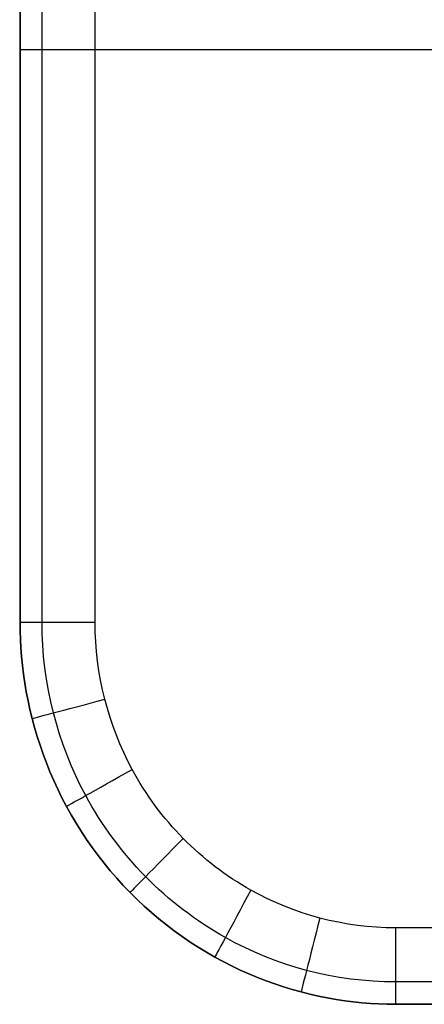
# Model space of a CAD drawing. Extents: x -10 to 451, y 0 to 260.
# Tile 1 of 61: x -10 to 45, y 0 to 134. Entities that reach past the tile are written whole.
import ezdxf

# ---------------------------------------------------------------- set-up
doc = ezdxf.new("R2010")
doc.units = 0
doc.layers.add('PREDEFINITO', color=7, linetype='CONTINUOUS')

msp = doc.modelspace()

# ---------------------------------------------------------------- linework, layer by layer
at = {"layer": 'PREDEFINITO'}
for p, q in [((-10, 208), (-10, 52)), ((-10, 52, 10.39), (-10, 208, 10.39)), ((-7.01, 52, 17.74), (-7.01, 208, 17.74)), ((0.22, 52, 20.78), (0.22, 208, 20.78)), ((-10, 130), (450, 130)), ((0.22, 130, 20.78), (439.78, 130, 20.78)), ((-10, 52), (-9.99, 50.85)), ((-9.99, 50.85, 10.39), (-10, 52, 10.39)), ((-10, 52, 10.39), (-10, 52)), ((-6.98, 50.44, 17.74), (-7.01, 52, 17.74)), ((0.24, 50.68, 20.78), (0.22, 52, 20.78)), ((-9.99, 50.85), (-9.95, 49.68)), ((-9.95, 49.68, 10.39), (-9.99, 50.85, 10.39)), ((-9.95, 49.68), (-9.88, 48.51)), ((-9.88, 48.51, 10.39), (-9.95, 49.68, 10.39)), ((-6.91, 48.89, 17.74), (-6.98, 50.44, 17.74)), ((0.3, 49.35, 20.78), (0.24, 50.68, 20.78)), ((-9.88, 48.51), (-9.79, 47.33)), ((-9.79, 47.33, 10.39), (-9.88, 48.51, 10.39)), ((-6.79, 47.33, 17.74), (-6.91, 48.89, 17.74)), ((0.41, 48.03, 20.78), (0.3, 49.35, 20.78)), ((-9.79, 47.33), (-9.67, 46.14)), ((-9.67, 46.14, 10.39), (-9.79, 47.33, 10.39)), ((-6.62, 45.79, 17.74), (-6.79, 47.33, 17.74)), ((0.55, 46.72, 20.78), (0.41, 48.03, 20.78)), ((-9.67, 46.14), (-9.53, 44.94)), ((-9.53, 44.94, 10.39), (-9.67, 46.14, 10.39)), ((-6.4, 44.24, 17.74), (-6.62, 45.79, 17.74)), ((0.74, 45.41, 20.78), (0.55, 46.72, 20.78)), ((-9.53, 44.94), (-9.35, 43.74)), ((-9.35, 43.74, 10.39), (-9.53, 44.94, 10.39)), ((-6.13, 42.71, 17.74), (-6.4, 44.24, 17.74)), ((0.97, 44.11, 20.78), (0.74, 45.41, 20.78)), ((-9.35, 43.74), (-9.15, 42.54)), ((-9.15, 42.54, 10.39), (-9.35, 43.74, 10.39)), ((1.23, 42.81, 20.78), (0.97, 44.11, 20.78)), ((-9.15, 42.54), (-8.91, 41.33)), ((-8.91, 41.33, 10.39), (-9.15, 42.54, 10.39)), ((-5.82, 41.19, 17.74), (-6.13, 42.71, 17.74)), ((1.54, 41.52, 20.78), (1.23, 42.81, 20.78)), ((-8.91, 41.33), (-8.65, 40.12)), ((-8.65, 40.12, 10.39), (-8.91, 41.33, 10.39)), ((-5.46, 39.67, 17.74), (-5.82, 41.19, 17.74)), ((1.88, 40.28, 20.78), (1.54, 41.52, 20.78)), ((2.25, 39.05, 20.78), (1.88, 40.28, 20.78)), ((-8.65, 40.12), (-8.35, 38.9)), ((-8.35, 38.9, 10.39), (-8.65, 40.12, 10.39)), ((-8.35, 38.9), (-8.03, 37.69)), ((-8.03, 37.69, 10.39), (-8.35, 38.9, 10.39)), ((-5.06, 38.21, 17.74), (-5.46, 39.67, 17.74)), ((2.67, 37.83, 20.78), (2.25, 39.05, 20.78)), ((-8.03, 37.69), (-7.67, 36.48)), ((-7.67, 36.48, 10.39), (-8.03, 37.69, 10.39)), ((-4.62, 36.76, 17.74), (-5.06, 38.21, 17.74)), ((3.12, 36.63, 20.78), (2.67, 37.83, 20.78)), ((-7.67, 36.48), (-7.28, 35.27)), ((-7.28, 35.27, 10.39), (-7.67, 36.48, 10.39)), ((-4.13, 35.33, 17.74), (-4.62, 36.76, 17.74)), ((3.6, 35.44, 20.78), (3.12, 36.63, 20.78)), ((-7.28, 35.27), (-6.86, 34.06)), ((-6.86, 34.06, 10.39), (-7.28, 35.27, 10.39)), ((-3.6, 33.91, 17.74), (-4.13, 35.33, 17.74)), ((4.13, 34.26, 20.78), (3.6, 35.44, 20.78)), ((-6.86, 34.06), (-6.41, 32.86)), ((-6.41, 32.86, 10.39), (-6.86, 34.06, 10.39)), ((-3.03, 32.51, 17.74), (-3.6, 33.91, 17.74)), ((4.68, 33.1, 20.78), (4.13, 34.26, 20.78)), ((-6.41, 32.86), (-5.93, 31.66)), ((-5.93, 31.66, 10.39), (-6.41, 32.86, 10.39)), ((-2.41, 31.12, 17.74), (-3.03, 32.51, 17.74)), ((5.28, 31.96, 20.78), (4.68, 33.1, 20.78)), ((-5.93, 31.66), (-5.41, 30.47)), ((-5.41, 30.47, 10.39), (-5.93, 31.66, 10.39)), ((-1.76, 29.76, 17.74), (-2.41, 31.12, 17.74)), ((5.63, 31.32, 20.78), (5.28, 31.96, 20.78)), ((6, 30.69, 20.78), (5.63, 31.32, 20.78)), ((-5.41, 30.47), (-4.87, 29.29)), ((-4.87, 29.29, 10.39), (-5.41, 30.47, 10.39)), ((-1.06, 28.42, 17.74), (-1.76, 29.76, 17.74)), ((6.37, 30.06, 20.78), (6, 30.69, 20.78)), ((6.76, 29.44, 20.78), (6.37, 30.06, 20.78)), ((-4.87, 29.29), (-4.29, 28.12)), ((-4.29, 28.12, 10.39), (-4.87, 29.29, 10.39)), ((-0.64, 27.67, 17.74), (-1.06, 28.42, 17.74)), ((7.16, 28.82, 20.78), (6.76, 29.44, 20.78)), ((7.56, 28.22, 20.78), (7.16, 28.82, 20.78)), ((7.98, 27.62, 20.78), (7.56, 28.22, 20.78)), ((-4.29, 28.12), (-3.68, 26.95)), ((-3.68, 26.95, 10.39), (-4.29, 28.12, 10.39)), ((-3.68, 26.95), (-3.04, 25.8)), ((-3.04, 25.8, 10.39), (-3.68, 26.95, 10.39)), ((-0.21, 26.92, 17.74), (-0.64, 27.67, 17.74)), ((0.23, 26.18, 17.74), (-0.21, 26.92, 17.74)), ((8.41, 27.02, 20.78), (7.98, 27.62, 20.78)), ((8.85, 26.44, 20.78), (8.41, 27.02, 20.78)), ((-3.04, 25.8), (-2.37, 24.67)), ((-2.37, 24.67, 10.39), (-3.04, 25.8, 10.39)), ((0.69, 25.45, 17.74), (0.23, 26.18, 17.74)), ((9.3, 25.86, 20.78), (8.85, 26.44, 20.78)), ((9.76, 25.3, 20.78), (9.3, 25.86, 20.78)), ((-2.37, 24.67), (-1.67, 23.55)), ((-1.67, 23.55, 10.39), (-2.37, 24.67, 10.39)), ((1.15, 24.73, 17.74), (0.69, 25.45, 17.74)), ((1.63, 24.01, 17.74), (1.15, 24.73, 17.74)), ((10.23, 24.74, 20.78), (9.76, 25.3, 20.78)), ((10.71, 24.18, 20.78), (10.23, 24.74, 20.78)), ((11.19, 23.64, 20.78), (10.71, 24.18, 20.78)), ((-1.67, 23.55), (-0.94, 22.44)), ((-0.94, 22.44, 10.39), (-1.67, 23.55, 10.39)), ((2.13, 23.31, 17.74), (1.63, 24.01, 17.74)), ((2.63, 22.61, 17.74), (2.13, 23.31, 17.74)), ((11.69, 23.11, 20.78), (11.19, 23.64, 20.78)), ((12.2, 22.58, 20.78), (11.69, 23.11, 20.78)), ((-0.94, 22.44), (-0.18, 21.35)), ((-0.18, 21.35, 10.39), (-0.94, 22.44, 10.39)), ((3.15, 21.92, 17.74), (2.63, 22.61, 17.74)), ((3.68, 21.24, 17.74), (3.15, 21.92, 17.74)), ((12.71, 22.07, 20.78), (12.2, 22.58, 20.78)), ((13.24, 21.56, 20.78), (12.71, 22.07, 20.78)), ((13.77, 21.07, 20.78), (13.24, 21.56, 20.78)), ((-0.18, 21.35), (0.61, 20.28)), ((0.61, 20.28, 10.39), (-0.18, 21.35, 10.39)), ((0.61, 20.28), (1.43, 19.22)), ((1.43, 19.22, 10.39), (0.61, 20.28, 10.39)), ((4.22, 20.58, 17.74), (3.68, 21.24, 17.74)), ((4.77, 19.92, 17.74), (4.22, 20.58, 17.74)), ((14.31, 20.58, 20.78), (13.77, 21.07, 20.78)), ((14.86, 20.1, 20.78), (14.31, 20.58, 20.78)), ((1.43, 19.22), (2.28, 18.19)), ((2.28, 18.19, 10.39), (1.43, 19.22, 10.39)), ((5.33, 19.27, 17.74), (4.77, 19.92, 17.74)), ((5.91, 18.63, 17.74), (5.33, 19.27, 17.74)), ((15.42, 19.64, 20.78), (14.86, 20.1, 20.78)), ((15.99, 19.18, 20.78), (15.42, 19.64, 20.78)), ((16.56, 18.73, 20.78), (15.99, 19.18, 20.78)), ((2.28, 18.19), (3.15, 17.18)), ((3.15, 17.18, 10.39), (2.28, 18.19, 10.39)), ((6.49, 18, 17.74), (5.91, 18.63, 17.74)), ((7.09, 17.38, 17.74), (6.49, 18, 17.74)), ((17.14, 18.3, 20.78), (16.56, 18.73, 20.78)), ((17.73, 17.87, 20.78), (17.14, 18.3, 20.78)), ((18.33, 17.45, 20.78), (17.73, 17.87, 20.78)), ((18.93, 17.05, 20.78), (18.33, 17.45, 20.78)), ((3.15, 17.18), (4.05, 16.19)), ((4.05, 16.19, 10.39), (3.15, 17.18, 10.39)), ((4.05, 16.19), (4.97, 15.23)), ((4.97, 15.23, 10.39), (4.05, 16.19, 10.39)), ((7.69, 16.78, 17.74), (7.09, 17.38, 17.74)), ((8.31, 16.18, 17.74), (7.69, 16.78, 17.74)), ((8.94, 15.6, 17.74), (8.31, 16.18, 17.74)), ((19.55, 16.66, 20.78), (18.93, 17.05, 20.78)), ((20.16, 16.27, 20.78), (19.55, 16.66, 20.78)), ((20.79, 15.9, 20.78), (20.16, 16.27, 20.78)), ((4.97, 15.23), (5.92, 14.29)), ((5.92, 14.29, 10.39), (4.97, 15.23, 10.39)), ((9.58, 15.03, 17.74), (8.94, 15.6, 17.74)), ((10.22, 14.46, 17.74), (9.58, 15.03, 17.74)), ((21.42, 15.54, 20.78), (20.79, 15.9, 20.78)), ((22.54, 14.94, 20.78), (21.42, 15.54, 20.78)), ((23.67, 14.37, 20.78), (22.54, 14.94, 20.78)), ((5.92, 14.29), (6.89, 13.38)), ((6.89, 13.38, 10.39), (5.92, 14.29, 10.39)), ((10.88, 13.91, 17.74), (10.22, 14.46, 17.74)), ((11.55, 13.38, 17.74), (10.88, 13.91, 17.74)), ((24.83, 13.84, 20.78), (23.67, 14.37, 20.78)), ((26, 13.35, 20.78), (24.83, 13.84, 20.78)), ((6.89, 13.38), (7.88, 12.49)), ((7.88, 12.49, 10.39), (6.89, 13.38, 10.39)), ((7.88, 12.49), (8.9, 11.63)), ((8.9, 11.63, 10.39), (7.88, 12.49, 10.39)), ((12.22, 12.85, 17.74), (11.55, 13.38, 17.74)), ((12.91, 12.34, 17.74), (12.22, 12.85, 17.74)), ((13.6, 11.84, 17.74), (12.91, 12.34, 17.74)), ((27.18, 12.89, 20.78), (26, 13.35, 20.78)), ((28.38, 12.47, 20.78), (27.18, 12.89, 20.78)), ((29.59, 12.08, 20.78), (28.38, 12.47, 20.78)), ((30.81, 11.74, 20.78), (29.59, 12.08, 20.78)), ((8.9, 11.63), (9.93, 10.8)), ((9.93, 10.8, 10.39), (8.9, 11.63, 10.39)), ((9.93, 10.8), (10.98, 9.99)), ((10.98, 9.99, 10.39), (9.93, 10.8, 10.39)), ((14.3, 11.35, 17.74), (13.6, 11.84, 17.74)), ((15.01, 10.87, 17.74), (14.3, 11.35, 17.74)), ((15.73, 10.41, 17.74), (15.01, 10.87, 17.74)), ((32.08, 11.43, 20.78), (30.81, 11.74, 20.78)), ((33.35, 11.16, 20.78), (32.08, 11.43, 20.78)), ((34.63, 10.93, 20.78), (33.35, 11.16, 20.78)), ((35.92, 10.74, 20.78), (34.63, 10.93, 20.78)), ((37.21, 10.59, 20.78), (35.92, 10.74, 20.78)), ((10.98, 9.99), (12.05, 9.22)), ((12.05, 9.22, 10.39), (10.98, 9.99, 10.39)), ((16.46, 9.96, 17.74), (15.73, 10.41, 17.74)), ((17.19, 9.52, 17.74), (16.46, 9.96, 17.74)), ((17.94, 9.1, 17.74), (17.19, 9.52, 17.74)), ((38.51, 10.48, 20.78), (37.21, 10.59, 20.78)), ((39.81, 10.42, 20.78), (38.51, 10.48, 20.78)), ((41.11, 10.4, 20.78), (39.81, 10.42, 20.78)), ((398.89, 10.4, 20.78), (41.11, 10.4, 20.78)), ((12.05, 9.22), (13.14, 8.48)), ((13.14, 8.48, 10.39), (12.05, 9.22, 10.39)), ((13.14, 8.48), (14.25, 7.76)), ((14.25, 7.76, 10.39), (13.14, 8.48, 10.39)), ((19.25, 8.39, 17.74), (17.94, 9.1, 17.74)), ((20.59, 7.72, 17.74), (19.25, 8.39, 17.74)), ((14.25, 7.76), (15.36, 7.08)), ((15.36, 7.08, 10.39), (14.25, 7.76, 10.39)), ((15.36, 7.08), (16.49, 6.43)), ((16.49, 6.43, 10.39), (15.36, 7.08, 10.39)), ((21.95, 7.09, 17.74), (20.59, 7.72, 17.74)), ((23.33, 6.51, 17.74), (21.95, 7.09, 17.74)), ((16.49, 6.43), (17.64, 5.81)), ((17.64, 5.81, 10.39), (16.49, 6.43, 10.39)), ((17.64, 5.81), (18.79, 5.22)), ((18.79, 5.22, 10.39), (17.64, 5.81, 10.39)), ((24.72, 5.97, 17.74), (23.33, 6.51, 17.74)), ((26.13, 5.48, 17.74), (24.72, 5.97, 17.74)), ((27.56, 5.03, 17.74), (26.13, 5.48, 17.74)), ((18.79, 5.22), (19.95, 4.67)), ((19.95, 4.67, 10.39), (18.79, 5.22, 10.39)), ((19.95, 4.67), (21.12, 4.14)), ((21.12, 4.14, 10.39), (19.95, 4.67, 10.39)), ((21.12, 4.14), (22.3, 3.65)), ((22.3, 3.65, 10.39), (21.12, 4.14, 10.39)), ((28.99, 4.62, 17.74), (27.56, 5.03, 17.74)), ((30.48, 4.26, 17.74), (28.99, 4.62, 17.74)), ((31.98, 3.94, 17.74), (30.48, 4.26, 17.74)), ((22.3, 3.65), (23.48, 3.19)), ((23.48, 3.19, 10.39), (22.3, 3.65, 10.39)), ((23.48, 3.19), (24.67, 2.77)), ((24.67, 2.77, 10.39), (23.48, 3.19, 10.39)), ((24.67, 2.77), (25.86, 2.37)), ((25.86, 2.37, 10.39), (24.67, 2.77, 10.39)), ((33.49, 3.66, 17.74), (31.98, 3.94, 17.74)), ((35, 3.44, 17.74), (33.49, 3.66, 17.74)), ((36.52, 3.27, 17.74), (35, 3.44, 17.74)), ((38.05, 3.15, 17.74), (36.52, 3.27, 17.74)), ((39.58, 3.07, 17.74), (38.05, 3.15, 17.74)), ((41.11, 3.05, 17.74), (39.58, 3.07, 17.74)), ((398.89, 3.05, 17.74), (41.11, 3.05, 17.74)), ((25.86, 2.37), (27.05, 2.01)), ((27.05, 2.01, 10.39), (25.86, 2.37, 10.39)), ((27.05, 2.01), (28.24, 1.68)), ((28.24, 1.68, 10.39), (27.05, 2.01, 10.39)), ((28.24, 1.68), (29.43, 1.38)), ((29.43, 1.38, 10.39), (28.24, 1.68, 10.39)), ((29.43, 1.38), (30.62, 1.11)), ((30.62, 1.11, 10.39), (29.43, 1.38, 10.39)), ((30.62, 1.11), (31.81, 0.87)), ((31.81, 0.87, 10.39), (30.62, 1.11, 10.39)), ((31.81, 0.87), (33, 0.66)), ((33, 0.66, 10.39), (31.81, 0.87, 10.39)), ((33, 0.66), (34.18, 0.48)), ((34.18, 0.48, 10.39), (33, 0.66, 10.39)), ((34.18, 0.48), (35.35, 0.33)), ((35.35, 0.33, 10.39), (34.18, 0.48, 10.39)), ((35.35, 0.33), (36.52, 0.21)), ((36.52, 0.21, 10.39), (35.35, 0.33, 10.39)), ((36.52, 0.21), (37.68, 0.12)), ((37.68, 0.12, 10.39), (36.52, 0.21, 10.39)), ((37.68, 0.12), (38.83, 0.05)), ((38.83, 0.05, 10.39), (37.68, 0.12, 10.39)), ((38.83, 0.05), (39.98, 0.01)), ((39.98, 0.01, 10.39), (38.83, 0.05, 10.39)), ((39.98, 0.01), (41.11, 0)), ((41.11, 0, 10.39), (39.98, 0.01, 10.39)), ((41.11, 0), (398.89, 0)), ((398.89, 0, 10.39), (41.11, 0, 10.39)), ((41.11, 0, 10.39), (41.11, 0))]:
    msp.add_line(p, q, dxfattribs=at)
at = {"layer": 'PREDEFINITO', "extrusion": (-9.83014e-16, 1, 2.33495e-15)}
msp.add_arc((-0.31, 10.47, 52), 10.31, 359.5382, 89.5307, dxfattribs=at)
at = {"layer": 'PREDEFINITO', "extrusion": (-0.255923, 0.966697, 1.96027e-11)}
msp.add_arc((-12.19, 10.47, 39.75), 10.31, 359.5697, 89.5631, dxfattribs=at)
at = {"layer": 'PREDEFINITO', "extrusion": (-0.488036, 0.872823, -1.23386e-10)}
msp.add_arc((-20.27, 10.45, 25.32), 10.33, 359.6529, 89.6487, dxfattribs=at)
at = {"layer": 'PREDEFINITO', "extrusion": (0.713176, -0.700985, -1.3771e-11)}
msp.add_arc((24.7, 10.43, -7.13), 10.35, 90.217, 180.2153, dxfattribs=at)
at = {"layer": 'PREDEFINITO', "extrusion": (0.879834, -0.475281, -1.31328e-10)}
msp.add_arc((23.87, 10.4, 11.46), 10.37, 90.0846, 180.0843, dxfattribs=at)
at = {"layer": 'PREDEFINITO', "extrusion": (0.968814, -0.24779, 2.13704e-11)}
msp.add_arc((19.01, 10.39, 26.94), 10.39, 90.0024, 180.0024, dxfattribs=at)
at = {"layer": 'PREDEFINITO', "extrusion": (1, 3.29885e-15, -3.30212e-15)}
msp.add_arc((10.39, 10.38, 41.11), 10.39, 89.9716, 179.9716, dxfattribs=at)

doc.saveas('drawing.dxf')
